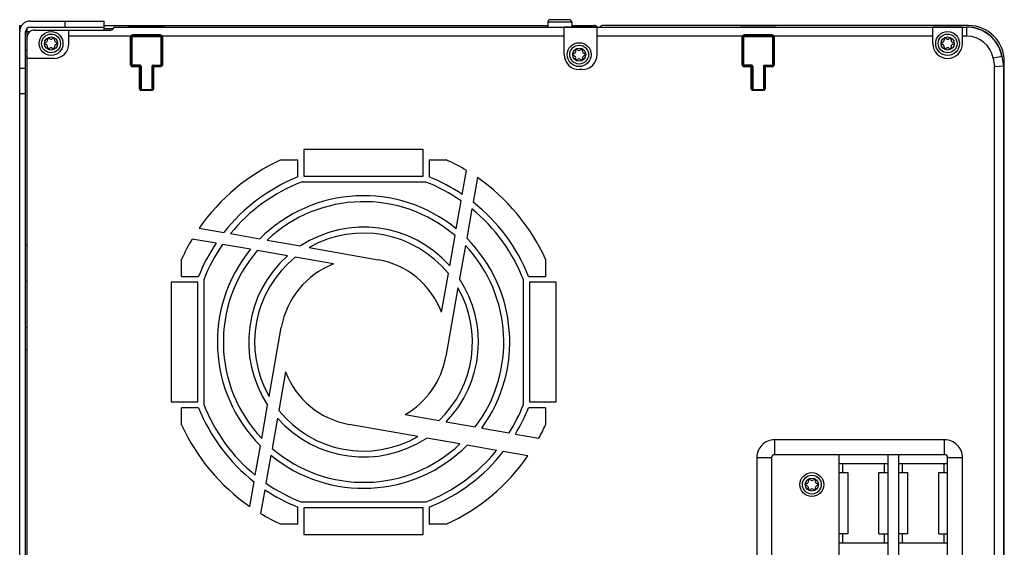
# Model space of a CAD drawing. Extents: x 0 to 594, y 0 to 420.
# Tile 10 of 157: x 191 to 257, y 66 to 101. Entities that reach past the tile are written whole.
import ezdxf

# ---------------------------------------------------------------- set-up
doc = ezdxf.new("R2010")
doc.units = 0
doc.header["$LTSCALE"] = 32.67
doc.layers.get('0').update_dxf_attribs({"linetype": 'CONTINUOUS'})

msp = doc.modelspace()

# ---------------------------------------------------------------- linework, layer by layer
at = {"color": 7, "linetype": 'CONTINUOUS'}
for p, q in [((190.754, 27.619), (190.754, 101.019)), ((190.754, 101.019), (190.879, 101.019)), ((190.754, 100.999), (190.853, 100.999)), ((190.854, 100.999), (190.866, 100.999)), ((191.454, 101.319), (196.406, 101.319)), ((193.806, 100.919), (193.806, 101.319)), ((196.406, 100.719), (196.406, 101.319)), ((196.406, 101.019), (226.154, 101.019)), ((226.154, 101.239), (226.154, 100.919)), ((227.754, 101.239), (226.154, 101.239)), ((227.584, 101.409), (226.324, 101.409)), ((227.754, 101.239), (227.754, 100.919)), ((227.754, 101.019), (229.254, 101.019)), ((254.354, 101.019), (229.854, 101.019)), ((191.154, 28.019), (191.154, 100.619)), ((191.154, 100.619), (191.454, 100.619)), ((191.254, 27.796), (191.254, 100.843)), ((191.454, 100.919), (196.406, 100.919)), ((191.754, 100.719), (196.864, 100.719)), ((194.054, 99.819), (194.054, 100.719)), ((196.406, 100.819), (197.03, 100.819)), ((197.054, 100.909), (197.054, 100.919)), ((197.054, 100.919), (198.054, 100.919)), ((197.054, 100.909), (227.254, 100.909)), ((198.054, 100.912), (198.054, 100.919)), ((200.454, 100.912), (198.054, 100.912)), ((198.31, 100.332), (198.31, 100.389)), ((200.197, 100.389), (198.31, 100.389)), ((198.358, 100.284), (198.31, 100.332)), ((200.197, 100.332), (198.31, 100.332)), ((200.197, 100.332), (200.149, 100.284)), ((200.197, 100.332), (200.197, 100.389)), ((200.454, 100.919), (200.454, 100.912)), ((200.454, 100.919), (239.054, 100.919)), ((227.254, 99.069), (227.254, 100.909)), ((229.454, 100.909), (227.254, 100.909)), ((229.454, 99.069), (229.454, 100.909)), ((229.454, 100.909), (251.954, 100.909)), ((239.054, 100.912), (239.054, 100.919)), ((241.454, 100.912), (239.054, 100.912)), ((239.31, 100.332), (239.31, 100.389)), ((241.197, 100.389), (239.31, 100.389)), ((241.197, 100.332), (239.31, 100.332)), ((239.358, 100.284), (239.31, 100.332)), ((241.197, 100.332), (241.149, 100.284)), ((241.197, 100.332), (241.197, 100.389)), ((241.454, 100.912), (241.454, 100.919)), ((241.454, 100.919), (254.241, 100.919)), ((251.954, 99.819), (251.954, 100.909)), ((253.954, 100.909), (251.954, 100.909)), ((253.954, 99.819), (253.954, 100.909)), ((253.954, 100.909), (254.241, 100.909)), ((254.241, 100.309), (254.241, 100.919)), ((198.199, 100.309), (194.054, 100.309)), ((198.19, 98.375), (198.19, 100.263)), ((198.24, 100.263), (198.19, 100.263)), ((198.245, 100.29), (198.199, 100.309)), ((198.24, 100.263), (198.24, 98.375)), ((198.24, 100.263), (198.289, 100.214)), ((198.289, 98.354), (198.289, 100.214)), ((198.358, 100.284), (200.149, 100.284)), ((200.219, 100.214), (200.267, 100.263)), ((200.219, 100.214), (200.219, 98.354)), ((200.262, 100.29), (200.308, 100.309)), ((200.267, 98.375), (200.267, 100.263)), ((200.317, 100.263), (200.268, 100.263)), ((227.254, 100.309), (200.308, 100.309)), ((200.317, 100.263), (200.317, 98.375)), ((239.199, 100.309), (229.454, 100.309)), ((239.19, 98.375), (239.19, 100.263)), ((239.24, 100.263), (239.19, 100.263)), ((239.245, 100.29), (239.199, 100.309)), ((239.24, 100.263), (239.24, 98.375)), ((239.24, 100.263), (239.289, 100.214)), ((239.289, 98.354), (239.289, 100.214)), ((239.358, 100.284), (241.149, 100.284)), ((241.219, 100.214), (241.267, 100.263)), ((241.219, 100.214), (241.219, 98.354)), ((241.262, 100.29), (241.308, 100.309)), ((241.267, 98.375), (241.267, 100.263)), ((241.317, 100.263), (241.268, 100.263)), ((251.954, 100.309), (241.308, 100.309)), ((241.317, 100.263), (241.317, 98.375)), ((254.241, 100.309), (253.954, 100.309)), ((191.154, 99.359), (191.254, 99.359)), ((191.154, 98.959), (191.254, 98.959)), ((191.154, 98.919), (191.254, 98.919)), ((193.054, 98.819), (191.254, 98.819)), ((198.24, 98.375), (198.19, 98.375)), ((198.24, 98.375), (198.254, 98.389)), ((198.279, 98.344), (198.289, 98.354)), ((198.839, 98.354), (198.289, 98.354)), ((199.668, 98.354), (200.219, 98.354)), ((200.229, 98.344), (200.219, 98.354)), ((200.254, 98.389), (200.267, 98.375)), ((200.268, 98.375), (200.317, 98.375)), ((239.24, 98.375), (239.19, 98.375)), ((239.24, 98.375), (239.254, 98.389)), ((239.279, 98.344), (239.289, 98.354)), ((239.839, 98.354), (239.289, 98.354)), ((240.668, 98.354), (241.219, 98.354)), ((241.229, 98.344), (241.219, 98.354)), ((241.267, 98.375), (241.254, 98.389)), ((241.268, 98.375), (241.317, 98.375)), ((256.605, 98.936), (256.004, 98.83)), ((256.004, 98.83), (256.103, 98.266)), ((256.594, 98.934), (256.703, 98.318)), ((256.714, 98.319), (256.605, 98.936)), ((256.754, 74.619), (256.754, 98.619)), ((190.754, 98.169), (191.154, 98.169)), ((198.31, 98.306), (198.323, 98.319)), ((198.31, 98.306), (198.77, 98.306)), ((198.31, 98.305), (198.31, 98.256)), ((198.77, 98.256), (198.31, 98.256)), ((198.784, 98.319), (198.323, 98.319)), ((198.77, 98.306), (198.784, 98.319)), ((198.77, 98.305), (198.77, 98.256)), ((198.79, 96.775), (198.79, 98.236)), ((198.84, 98.236), (198.79, 98.236)), ((198.84, 98.236), (198.854, 98.249)), ((198.84, 98.236), (198.84, 96.775)), ((198.854, 96.789), (198.854, 98.249)), ((198.889, 98.304), (198.889, 96.734)), ((199.619, 98.304), (199.619, 96.734)), ((199.654, 98.249), (199.654, 96.789)), ((199.667, 98.236), (199.654, 98.249)), ((199.667, 96.775), (199.667, 98.236)), ((199.668, 98.236), (199.717, 98.236)), ((199.717, 98.236), (199.717, 96.775)), ((199.737, 98.306), (199.723, 98.319)), ((200.184, 98.319), (199.723, 98.319)), ((199.737, 98.306), (200.197, 98.306)), ((199.737, 98.305), (199.737, 98.256)), ((200.197, 98.256), (199.737, 98.256)), ((200.184, 98.319), (200.197, 98.306)), ((200.197, 98.305), (200.197, 98.256)), ((228.454, 98.069), (228.254, 98.069)), ((239.31, 98.306), (239.323, 98.319)), ((239.31, 98.306), (239.77, 98.306)), ((239.31, 98.305), (239.31, 98.256)), ((239.77, 98.256), (239.31, 98.256)), ((239.784, 98.319), (239.323, 98.319)), ((239.77, 98.306), (239.784, 98.319)), ((239.77, 98.305), (239.77, 98.256)), ((239.79, 96.775), (239.79, 98.236)), ((239.84, 98.236), (239.79, 98.236)), ((239.84, 98.236), (239.854, 98.249)), ((239.84, 98.236), (239.84, 96.775)), ((239.854, 96.789), (239.854, 98.249)), ((239.889, 98.304), (239.889, 96.734)), ((240.619, 98.304), (240.619, 96.734)), ((240.654, 98.249), (240.654, 96.789)), ((240.667, 98.236), (240.654, 98.249)), ((240.667, 96.775), (240.667, 98.236)), ((240.668, 98.236), (240.717, 98.236)), ((240.717, 98.236), (240.717, 96.775)), ((241.184, 98.319), (240.723, 98.319)), ((240.737, 98.306), (240.723, 98.319)), ((240.737, 98.306), (241.197, 98.306)), ((240.737, 98.305), (240.737, 98.256)), ((241.197, 98.256), (240.737, 98.256)), ((241.197, 98.306), (241.184, 98.319)), ((241.197, 98.305), (241.197, 98.256)), ((256.103, 98.266), (256.714, 98.319)), ((256.103, 46.219), (256.103, 98.266)), ((256.703, 98.318), (256.703, 45.219)), ((256.714, 98.319), (256.714, 45.219)), ((190.754, 96.469), (191.154, 96.469)), ((198.84, 96.775), (198.79, 96.775)), ((198.854, 96.789), (198.84, 96.775)), ((198.887, 96.727), (198.889, 96.734)), ((198.923, 96.719), (198.91, 96.706)), ((198.91, 96.706), (199.597, 96.706)), ((198.91, 96.705), (198.91, 96.656)), ((199.597, 96.656), (198.91, 96.656)), ((199.584, 96.719), (198.923, 96.719)), ((199.584, 96.719), (199.597, 96.706)), ((199.597, 96.705), (199.597, 96.656)), ((199.619, 96.734), (199.62, 96.726)), ((199.654, 96.789), (199.667, 96.775)), ((199.668, 96.775), (199.717, 96.775)), ((239.84, 96.775), (239.79, 96.775)), ((239.854, 96.789), (239.84, 96.775)), ((239.887, 96.727), (239.889, 96.734)), ((239.923, 96.719), (239.91, 96.706)), ((239.91, 96.706), (240.597, 96.706)), ((239.91, 96.705), (239.91, 96.656)), ((240.597, 96.656), (239.91, 96.656)), ((240.584, 96.719), (239.923, 96.719)), ((240.584, 96.719), (240.597, 96.706)), ((240.597, 96.705), (240.597, 96.656)), ((240.619, 96.734), (240.62, 96.726)), ((240.654, 96.789), (240.667, 96.775)), ((240.668, 96.775), (240.717, 96.775)), ((209.804, 92.719), (209.804, 90.934)), ((217.804, 92.719), (209.804, 92.719)), ((217.804, 90.934), (217.804, 92.719)), ((208.261, 92.019), (209.404, 92.019)), ((209.404, 90.876), (209.404, 92.019)), ((218.204, 92.019), (218.204, 90.876)), ((218.204, 92.019), (219.346, 92.019)), ((220.422, 89.709), (220.703, 91.306)), ((217.979, 90.534), (209.628, 90.534)), ((209.804, 90.934), (217.804, 90.934)), ((221.432, 90.836), (221.142, 89.187)), ((220.014, 87.4), (220.345, 89.277)), ((221.063, 88.739), (220.715, 86.767)), ((202.787, 87.448), (204.436, 87.157)), ((203.914, 86.437), (202.316, 86.719)), ((204.884, 87.078), (206.856, 86.731)), ((207.341, 86.645), (209.571, 86.252)), ((219.576, 84.915), (219.934, 86.945)), ((191.154, 86.319), (191.254, 86.319)), ((206.223, 86.03), (204.346, 86.361)), ((208.708, 85.592), (206.678, 85.95)), ((210.164, 86.147), (214.776, 85.334)), ((220.63, 86.282), (220.236, 84.051)), ((201.604, 84.219), (201.604, 85.362)), ((211.796, 85.047), (209.221, 85.501)), ((226.004, 85.362), (226.004, 84.219)), ((191.154, 83.919), (191.254, 83.919)), ((201.604, 84.219), (202.747, 84.219)), ((203.088, 83.995), (203.088, 75.644)), ((219.032, 81.826), (219.486, 84.402)), ((224.519, 75.644), (224.519, 83.995)), ((224.86, 84.219), (226.004, 84.219)), ((200.904, 83.819), (200.904, 75.819)), ((202.688, 83.819), (200.904, 83.819)), ((202.688, 75.819), (202.688, 83.819)), ((220.132, 83.459), (219.319, 78.847)), ((224.919, 83.819), (224.919, 75.819)), ((226.704, 83.819), (224.919, 83.819)), ((226.704, 75.819), (226.704, 83.819)), ((191.154, 80.819), (191.254, 80.819)), ((207.475, 76.18), (208.289, 80.792)), ((191.154, 79.319), (191.254, 79.319)), ((208.576, 77.812), (208.121, 75.236)), ((200.904, 75.819), (202.688, 75.819)), ((201.604, 74.277), (201.604, 75.419)), ((202.747, 75.419), (201.604, 75.419)), ((206.978, 73.356), (207.371, 75.587)), ((226.004, 75.419), (224.86, 75.419)), ((224.919, 75.819), (226.704, 75.819)), ((226.004, 75.419), (226.004, 74.277)), ((208.031, 74.723), (207.673, 72.693)), ((216.59, 74.962), (218.866, 74.56)), ((217.443, 73.491), (212.831, 74.304)), ((219.347, 74.475), (221.289, 74.133)), ((221.729, 74.055), (223.561, 73.732)), ((220.266, 72.993), (218.036, 73.387)), ((223.984, 73.658), (225.555, 73.381)), ((252.754, 73.269), (241.354, 73.269)), ((241.354, 73.269), (241.354, 72.269)), ((252.754, 72.269), (252.754, 73.269)), ((206.544, 70.9), (206.892, 72.871)), ((222.723, 72.56), (220.751, 72.908)), ((256.754, 71.219), (256.754, 73.019)), ((207.593, 72.238), (207.262, 70.361)), ((224.82, 72.19), (223.172, 72.481)), ((241.154, 72.069), (240.154, 72.069)), ((240.154, 72.069), (240.154, 58.469)), ((241.154, 72.069), (241.154, 58.469)), ((252.754, 72.269), (241.354, 72.269)), ((245.654, 72.269), (245.654, 58.269)), ((248.954, 72.269), (248.954, 58.269)), ((249.654, 72.269), (249.654, 58.269)), ((253.954, 72.069), (252.954, 72.069)), ((252.954, 58.469), (252.954, 72.069)), ((253.954, 58.469), (253.954, 72.069)), ((248.954, 71.669), (245.654, 71.669)), ((245.914, 71.669), (245.914, 71.069)), ((248.694, 71.669), (248.694, 71.069)), ((252.954, 71.669), (249.654, 71.669)), ((249.914, 71.669), (249.914, 71.069)), ((252.694, 71.669), (252.694, 71.069)), ((245.654, 71.069), (246.254, 71.069)), ((246.254, 71.069), (246.254, 66.969)), ((248.354, 71.069), (248.954, 71.069)), ((248.354, 66.969), (248.354, 71.069)), ((249.654, 71.069), (250.254, 71.069)), ((250.254, 71.069), (250.254, 66.969)), ((252.354, 71.069), (252.954, 71.069)), ((252.354, 66.969), (252.354, 71.069)), ((206.175, 68.803), (206.465, 70.451)), ((207.186, 69.929), (206.904, 68.332)), ((256.754, 66.619), (256.754, 69.619)), ((209.404, 67.619), (209.404, 68.763)), ((209.628, 69.104), (217.979, 69.104)), ((209.804, 68.704), (209.804, 66.919)), ((217.804, 68.704), (209.804, 68.704)), ((217.804, 66.919), (217.804, 68.704)), ((218.204, 68.763), (218.204, 67.619)), ((209.404, 67.619), (208.261, 67.619)), ((219.346, 67.619), (218.204, 67.619)), ((209.804, 66.919), (217.804, 66.919)), ((246.254, 66.969), (245.654, 66.969)), ((245.914, 66.969), (245.914, 66.369)), ((248.354, 66.969), (248.954, 66.969)), ((248.694, 66.969), (248.694, 66.369)), ((250.254, 66.969), (249.654, 66.969)), ((249.914, 66.969), (249.914, 66.369)), ((252.354, 66.969), (252.954, 66.969)), ((252.694, 66.969), (252.694, 66.369)), ((245.654, 66.369), (248.954, 66.369)), ((249.654, 66.369), (252.954, 66.369))]:
    msp.add_line(p, q, dxfattribs=at)
for points in [[(198.31, 100.389), (198.263, 100.378), (198.225, 100.35), (198.199, 100.309)], [(198.245, 100.29), (198.26, 100.312), (198.283, 100.327), (198.31, 100.332)], [(200.308, 100.309), (200.281, 100.352), (200.241, 100.38), (200.197, 100.389)], [(200.197, 100.332), (200.225, 100.327), (200.247, 100.312), (200.262, 100.29)], [(239.31, 100.389), (239.263, 100.378), (239.225, 100.35), (239.199, 100.309)], [(239.245, 100.29), (239.26, 100.312), (239.283, 100.327), (239.31, 100.332)], [(241.308, 100.309), (241.281, 100.352), (241.241, 100.38), (241.197, 100.389)], [(241.197, 100.332), (241.225, 100.327), (241.247, 100.312), (241.262, 100.29)], [(198.199, 100.309), (198.194, 100.294), (198.191, 100.279), (198.19, 100.263)], [(198.24, 100.263), (198.241, 100.272), (198.242, 100.281), (198.245, 100.29)], [(198.289, 100.214), (198.297, 100.254), (198.322, 100.278), (198.358, 100.284)], [(200.149, 100.284), (200.188, 100.276), (200.212, 100.25), (200.219, 100.214)], [(200.262, 100.29), (200.265, 100.281), (200.267, 100.272), (200.267, 100.263)], [(200.317, 100.263), (200.316, 100.279), (200.313, 100.294), (200.308, 100.309)], [(239.199, 100.309), (239.194, 100.294), (239.191, 100.279), (239.19, 100.263)], [(239.24, 100.263), (239.241, 100.272), (239.242, 100.281), (239.245, 100.29)], [(239.289, 100.214), (239.297, 100.254), (239.322, 100.278), (239.358, 100.284)], [(241.149, 100.284), (241.188, 100.276), (241.212, 100.25), (241.219, 100.214)], [(241.262, 100.29), (241.265, 100.281), (241.267, 100.272), (241.267, 100.263)], [(241.317, 100.263), (241.316, 100.279), (241.313, 100.294), (241.308, 100.309)], [(198.19, 98.375), (198.206, 98.317), (198.25, 98.272), (198.31, 98.256)], [(198.31, 98.306), (198.275, 98.315), (198.25, 98.34), (198.24, 98.375)], [(198.323, 98.319), (198.284, 98.327), (198.26, 98.353), (198.254, 98.389)], [(198.274, 98.338), (198.274, 98.339), (198.276, 98.341), (198.279, 98.344)], [(198.889, 98.304), (198.883, 98.332), (198.865, 98.35), (198.839, 98.354)], [(199.668, 98.354), (199.64, 98.349), (199.623, 98.33), (199.619, 98.304)], [(200.254, 98.389), (200.246, 98.35), (200.22, 98.326), (200.184, 98.319)], [(200.317, 98.375), (200.307, 98.328), (200.282, 98.29), (200.244, 98.265), (200.197, 98.256)], [(200.267, 98.375), (200.258, 98.34), (200.233, 98.315), (200.197, 98.306)], [(200.233, 98.338), (200.233, 98.339), (200.231, 98.341), (200.229, 98.344)], [(239.19, 98.375), (239.206, 98.317), (239.25, 98.272), (239.31, 98.256)], [(239.31, 98.306), (239.275, 98.315), (239.25, 98.34), (239.24, 98.375)], [(239.323, 98.319), (239.284, 98.327), (239.26, 98.353), (239.254, 98.389)], [(239.274, 98.338), (239.274, 98.339), (239.276, 98.341), (239.279, 98.344)], [(239.889, 98.304), (239.883, 98.332), (239.865, 98.35), (239.839, 98.354)], [(240.668, 98.354), (240.64, 98.349), (240.623, 98.33), (240.619, 98.304)], [(241.254, 98.389), (241.246, 98.35), (241.22, 98.326), (241.184, 98.319)], [(241.267, 98.375), (241.258, 98.34), (241.233, 98.315), (241.197, 98.306)], [(241.197, 98.256), (241.256, 98.271), (241.301, 98.316), (241.317, 98.375)], [(241.233, 98.338), (241.233, 98.339), (241.231, 98.341), (241.229, 98.344)], [(198.77, 98.306), (198.805, 98.296), (198.831, 98.271), (198.84, 98.236)], [(198.77, 98.256), (198.781, 98.253), (198.788, 98.246), (198.79, 98.236)], [(198.854, 98.249), (198.846, 98.289), (198.82, 98.313), (198.784, 98.319)], [(199.723, 98.319), (199.684, 98.311), (199.66, 98.285), (199.654, 98.249)], [(199.667, 98.236), (199.677, 98.271), (199.702, 98.296), (199.737, 98.306)], [(199.717, 98.236), (199.72, 98.246), (199.727, 98.253), (199.737, 98.256)], [(239.77, 98.306), (239.805, 98.296), (239.831, 98.271), (239.84, 98.236)], [(239.77, 98.256), (239.781, 98.253), (239.788, 98.246), (239.79, 98.236)], [(239.854, 98.249), (239.846, 98.289), (239.82, 98.313), (239.784, 98.319)], [(240.723, 98.319), (240.684, 98.311), (240.66, 98.285), (240.654, 98.249)], [(240.667, 98.236), (240.677, 98.271), (240.702, 98.296), (240.737, 98.306)], [(240.717, 98.236), (240.72, 98.246), (240.727, 98.253), (240.737, 98.256)], [(198.91, 96.656), (198.862, 96.666), (198.825, 96.691), (198.8, 96.729), (198.79, 96.775)], [(198.91, 96.706), (198.874, 96.715), (198.849, 96.74), (198.84, 96.775)], [(198.923, 96.719), (198.884, 96.727), (198.86, 96.753), (198.854, 96.789)], [(199.654, 96.789), (199.646, 96.75), (199.62, 96.726), (199.584, 96.719)], [(199.717, 96.775), (199.707, 96.728), (199.682, 96.69), (199.644, 96.665), (199.597, 96.656)], [(199.667, 96.775), (199.658, 96.74), (199.633, 96.715), (199.597, 96.706)], [(239.91, 96.656), (239.862, 96.666), (239.825, 96.691), (239.8, 96.729), (239.79, 96.775)], [(239.91, 96.706), (239.874, 96.715), (239.849, 96.74), (239.84, 96.775)], [(239.923, 96.719), (239.884, 96.727), (239.86, 96.753), (239.854, 96.789)], [(240.654, 96.789), (240.646, 96.75), (240.62, 96.726), (240.584, 96.719)], [(240.717, 96.775), (240.707, 96.728), (240.682, 96.69), (240.644, 96.665), (240.597, 96.656)], [(240.667, 96.775), (240.658, 96.74), (240.633, 96.715), (240.597, 96.706)]]:
    msp.add_lwpolyline(points, dxfattribs=at)
for centre, radius in [((192.854, 99.819), 0.8), ((192.854, 99.819), 0.63), ((252.954, 99.819), 0.8), ((252.954, 99.819), 0.63), ((192.854, 99.819), 0.44), ((228.254, 99.069), 0.8), ((228.254, 99.069), 0.63), ((252.954, 99.819), 0.44), ((228.254, 99.069), 0.44), ((243.854, 70.269), 0.8), ((243.854, 70.269), 0.63), ((243.854, 70.269), 0.44)]:
    msp.add_circle(centre, radius, dxfattribs=at)
for centre, radius, start, end in [((191.454, 100.619), 0.7, 90, 180), ((190.854, 100.899), 0.1, 90, 180), ((226.324, 101.239), 0.17, 90, 180), ((227.584, 101.239), 0.17, 0, 90), ((229.254, 100.719), 0.3, 41.81228, 90), ((229.854, 100.719), 0.3, 90, 137.67545), ((254.354, 98.619), 2.4, 0, 90), ((190.854, 100.719), 0.1, 180, 195.87055), ((191.454, 100.619), 0.3, 90, 180), ((191.754, 100.219), 0.5, 90, 180), ((196.864, 100.909), 0.19, 270, 359.89053), ((254.241, 98.519), 2.4, 10, 90), ((254.241, 98.519), 2.389, 10, 90), ((192.538, 99.819), 0.079, 103.63362, 256.36638), ((192.486, 100.031), 0.139, 283.63362, 16.36638), ((192.486, 99.607), 0.139, 343.63362, 76.36638), ((192.696, 100.093), 0.079, 43.63362, 196.36638), ((192.854, 100.243), 0.139, 223.63362, 316.36638), ((193.012, 100.093), 0.079, 343.63362, 136.36638), ((193.054, 99.819), 1, 270, 360), ((193.221, 100.031), 0.139, 163.63362, 256.36638), ((193.221, 99.607), 0.139, 103.63362, 196.36638), ((193.17, 99.819), 0.079, 283.63362, 76.36638), ((252.954, 99.819), 1, 180, 360), ((252.638, 99.819), 0.079, 103.63362, 256.36638), ((252.586, 100.031), 0.139, 283.63362, 16.36638), ((252.586, 99.607), 0.139, 343.63362, 76.36638), ((252.796, 100.093), 0.079, 43.63362, 196.36638), ((252.954, 100.243), 0.139, 223.63362, 316.36638), ((253.112, 100.093), 0.079, 343.63362, 136.36638), ((253.321, 100.031), 0.139, 163.63362, 256.36638), ((253.321, 99.607), 0.139, 103.63362, 196.36638), ((253.27, 99.819), 0.079, 283.63362, 76.36638), ((254.241, 98.519), 1.789, 9.99969, 90.00031), ((192.696, 99.546), 0.079, 163.63362, 316.36638), ((192.854, 99.395), 0.139, 43.63362, 136.36638), ((193.012, 99.546), 0.079, 223.63362, 16.36638), ((228.254, 99.069), 1, 180, 270), ((227.938, 99.069), 0.079, 103.63362, 256.36638), ((227.886, 99.281), 0.139, 283.63362, 16.36638), ((228.096, 99.343), 0.079, 43.63362, 196.36638), ((228.254, 99.493), 0.139, 223.63362, 316.36638), ((228.412, 99.343), 0.079, 343.63362, 136.36638), ((228.454, 99.069), 1, 270, 360), ((228.621, 99.281), 0.139, 163.63362, 256.36638), ((228.57, 99.069), 0.079, 283.63362, 76.36638), ((252.796, 99.546), 0.079, 163.63362, 316.36638), ((252.954, 99.395), 0.139, 43.63362, 136.36638), ((253.112, 99.546), 0.079, 223.63362, 16.36638), ((227.886, 98.857), 0.139, 343.63362, 76.36638), ((228.096, 98.796), 0.079, 163.63362, 316.36638), ((228.254, 98.645), 0.139, 43.63362, 136.36638), ((228.412, 98.796), 0.079, 223.63362, 16.36638), ((228.621, 98.857), 0.139, 103.63362, 196.36638), ((213.804, 79.819), 13.4, 114.4327, 145.29726), ((213.804, 79.819), 13.4, 59.00976, 65.5673), ((213.804, 79.819), 11.9, 111.70007, 141.92751), ((213.804, 79.819), 11.5, 111.2898, 140.85926), ((213.804, 79.819), 11.5, 55.33, 68.7102), ((213.804, 79.819), 11.9, 56.21152, 68.29993), ((213.804, 79.819), 13.4, 24.4327, 55.29726), ((213.804, 79.819), 9.8, 50.67283, 135.1501), ((213.804, 79.819), 9.4, 49.29364, 133.43426), ((213.804, 79.819), 11.9, 21.70007, 51.92751), ((213.804, 79.819), 11.5, 21.2898, 50.85926), ((213.804, 79.819), 7.7, 41.43687, 123.34176), ((213.804, 79.819), 13.4, 149.00976, 155.5673), ((213.804, 79.819), 7.3, 38.88791, 119.90374), ((213.804, 79.819), 9.8, 323.97422, 45.1501), ((213.804, 79.819), 11.9, 146.21152, 158.29993), ((213.804, 79.819), 11.5, 145.33, 158.7102), ((213.804, 79.819), 9.8, 140.67283, 225.1501), ((213.804, 79.819), 9.4, 139.29364, 223.43426), ((213.804, 79.819), 9.4, 322.77752, 43.43426), ((213.804, 79.819), 7.7, 131.43687, 213.34176), ((213.804, 79.819), 7.3, 128.88791, 209.90374), ((213.804, 79.819), 5.6, 21.00272, 80), ((213.804, 79.819), 5.6, 111.00272, 170), ((213.804, 79.819), 7.7, 316.05191, 33.34176), ((213.804, 79.819), 7.3, 313.91101, 29.90374), ((213.804, 79.819), 5.6, 299.83815, 350), ((213.804, 79.819), 5.6, 201.00272, 260), ((213.804, 79.819), 11.9, 201.70007, 231.92751), ((213.804, 79.819), 11.5, 201.2898, 230.85926), ((213.804, 79.819), 11.5, 328.04285, 338.7102), ((213.804, 79.819), 11.9, 328.81721, 338.29993), ((213.804, 79.819), 7.7, 221.43687, 303.34176), ((213.804, 79.819), 7.3, 218.88791, 299.90374), ((256.254, 74.619), 0.5, 338.10341, 360), ((213.804, 79.819), 13.4, 204.4327, 235.29726), ((213.804, 79.819), 13.4, 331.28291, 335.5673), ((241.354, 72.069), 1.2, 89.99864, 180.00136), ((252.754, 72.069), 1.2, 359.99864, 90.00136), ((213.804, 79.819), 9.8, 230.67283, 315.1501), ((213.804, 79.819), 9.4, 229.29364, 313.43426), ((256.254, 73.019), 0.5, 0, 21.89632), ((213.804, 79.819), 11.5, 291.2898, 320.85926), ((213.804, 79.819), 11.9, 291.70007, 321.92751), ((213.804, 79.819), 13.4, 294.4327, 325.29726), ((241.354, 72.069), 0.2, 89.99088, 180.00912), ((252.754, 72.069), 0.2, 0, 90), ((243.696, 70.543), 0.079, 43.63362, 196.36638), ((244.012, 70.543), 0.079, 343.63362, 136.36638), ((256.254, 71.219), 0.5, 338.10341, 360), ((213.804, 79.819), 11.5, 235.33, 248.7102), ((243.538, 70.269), 0.079, 103.63362, 256.36638), ((243.486, 70.481), 0.139, 283.63362, 16.36638), ((243.486, 70.057), 0.139, 343.63362, 76.36638), ((243.696, 69.996), 0.079, 163.63362, 316.36638), ((243.854, 70.693), 0.139, 223.63362, 316.36638), ((243.854, 69.845), 0.139, 43.63362, 136.36638), ((244.012, 69.996), 0.079, 223.63362, 16.36638), ((244.221, 70.481), 0.139, 163.63362, 256.36638), ((244.221, 70.057), 0.139, 103.63362, 196.36638), ((244.17, 70.269), 0.079, 283.63362, 76.36638), ((213.804, 79.819), 11.9, 236.21152, 248.29993), ((256.254, 69.619), 0.5, 0, 21.89632), ((213.804, 79.819), 13.4, 239.00976, 245.5673), ((256.254, 66.619), 0.5, 338.10341, 360)]:
    msp.add_arc(centre, radius, start, end, dxfattribs=at)

doc.saveas('drawing.dxf')
